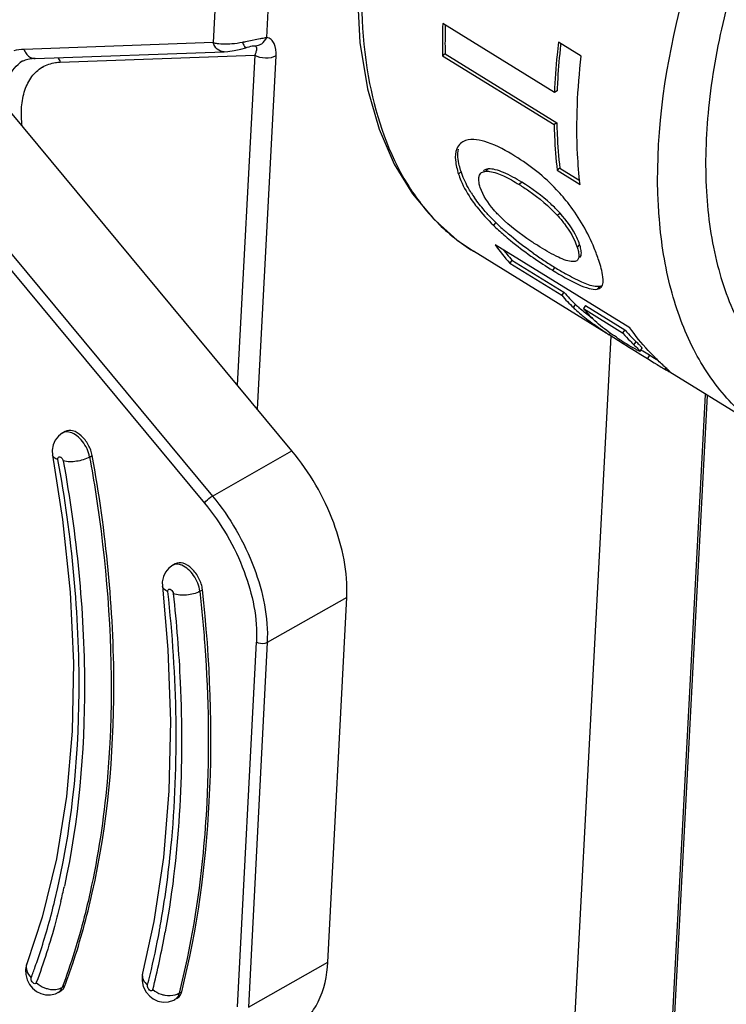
# Model space of a CAD drawing. Header units: millimetres. Extents: x 0 to 420, y 0 to 297.
# Tile 147 of 212: x 300.21 to 303.01, y 106.39 to 110.3. Entities that reach past the tile are written whole.
import ezdxf

# ---------------------------------------------------------------- set-up
doc = ezdxf.new("R2010")
doc.units = ezdxf.units.MM
doc.header["$LTSCALE"] = 23.1
doc.layers.get('0').update_dxf_attribs({"linetype": 'CONTINUOUS'})

msp = doc.modelspace()

# ---------------------------------------------------------------- linework, layer by layer
at = {"color": 7, "linetype": 'Continuous'}
for p, q in [((301.2913, 108.5898), (298.9412, 111.4203)), ((298.6257, 111.241), (300.9758, 108.4105)), ((298.8762, 110.8734), (300.9442, 108.3827)), ((301.0102, 110.8135), (300.9782, 110.2104)), ((301.1916, 110.2309), (301.2221, 110.8071)), ((302.3327, 110.0125), (301.8895, 110.2859)), ((300.9782, 110.2104), (300.2283, 110.1838)), ((301.1134, 110.2161), (301.1646, 110.2267)), ((301.1396, 110.1981), (301.1396, 110.1981)), ((302.4391, 110.1568), (302.3484, 110.2127)), ((300.2725, 110.1477), (301.0224, 110.1742)), ((300.3717, 110.1332), (301.1438, 110.1606)), ((301.0224, 110.1742), (301.0218, 110.1742)), ((301.1438, 110.1606), (301.0743, 108.8511)), ((301.1542, 108.7549), (301.2285, 110.158)), ((301.8988, 110.1654), (301.8883, 110.1585)), ((301.8883, 110.1585), (302.3315, 109.885)), ((301.8988, 110.1654), (302.342, 109.892)), ((302.3432, 110.0187), (302.3327, 110.0125)), ((302.342, 109.892), (302.3315, 109.885)), ((301.9621, 109.6987), (301.952, 109.6889)), ((302.0701, 109.7089), (302.0598, 109.6997)), ((302.3539, 109.7117), (302.3435, 109.7037)), ((302.3435, 109.7037), (302.4342, 109.6477)), ((302.3539, 109.7117), (302.4327, 109.663)), ((302.2028, 109.6563), (302.1925, 109.6473)), ((302.3552, 109.5329), (302.3449, 109.5237)), ((302.1, 109.4963), (302.0903, 109.4856)), ((302.6315, 109.0789), (302.0976, 109.4084)), ((302.4326, 109.4089), (302.4225, 109.3991)), ((302.5381, 109.0571), (302.0114, 109.3821)), ((302.164, 109.3467), (302.1551, 109.3348)), ((302.1551, 109.3348), (302.3614, 109.2075)), ((302.164, 109.3467), (302.3703, 109.2194)), ((302.3344, 109.318), (302.3249, 109.3069)), ((302.3703, 109.2194), (302.3614, 109.2075)), ((302.5115, 109.2424), (302.5018, 109.2316)), ((302.5165, 109.2435), (302.5115, 109.2424)), ((302.4076, 109.1588), (302.4163, 109.171)), ((302.4562, 109.1664), (302.4473, 109.1545)), ((302.4473, 109.1545), (302.6027, 109.0586)), ((302.4562, 109.1664), (302.6116, 109.0705)), ((302.5539, 109.0576), (302.5498, 109.0512)), ((302.6116, 109.0705), (302.6027, 109.0586)), ((302.6027, 109.0586), (302.6053, 109.0557)), ((302.5567, 109.0456), (302.3867, 105.8379)), ((302.6481, 109.0108), (302.6567, 109.0229)), ((302.6497, 108.9884), (302.6753, 108.9725)), ((302.6721, 108.985), (302.6806, 108.9974)), ((302.6722, 108.9854), (302.6721, 108.985)), ((302.6832, 108.9852), (302.6757, 108.9899)), ((302.7091, 108.9693), (302.6832, 108.9852)), ((302.6753, 108.9725), (302.7012, 108.9565)), ((302.7091, 108.9693), (302.7012, 108.9565)), ((302.7012, 108.9565), (302.7286, 108.9396)), ((302.7234, 108.9605), (302.7091, 108.9693)), ((302.7365, 108.9524), (302.7234, 108.9605)), ((302.7286, 108.9396), (302.7405, 108.9323)), ((302.7454, 108.9469), (302.7365, 108.9524)), ((302.7741, 108.9202), (302.7703, 108.9141)), ((303.186, 108.6573), (302.7899, 108.9018)), ((302.7863, 106.0641), (302.932, 108.8141)), ((302.7949, 106.0758), (302.9397, 108.8093)), ((300.3921, 108.6667), (300.3815, 108.6607)), ((300.9758, 108.4105), (301.2913, 108.5898)), ((300.3683, 108.5664), (300.3711, 108.5662)), ((300.3828, 108.5539), (300.384, 108.5498)), ((300.4886, 108.5652), (300.4992, 108.5712)), ((300.8283, 108.1412), (300.8177, 108.1353)), ((300.7773, 108.0531), (300.7772, 108.0532)), ((300.8054, 108.041), (300.8084, 108.0404)), ((300.8195, 108.0271), (300.8204, 108.0232)), ((300.926, 108.0323), (300.9365, 108.0383)), ((301.5084, 108.008), (301.1929, 107.8287)), ((301.4338, 106.5604), (301.5084, 108.008)), ((301.0759, 106.3824), (301.1505, 107.83)), ((301.1929, 107.8287), (301.1183, 106.3812)), ((300.3566, 106.9707), (300.3001, 106.7386)), ((300.3001, 106.7386), (300.2394, 106.554)), ((300.7432, 106.7221), (300.6985, 106.5165)), ((300.7901, 106.6878), (300.7883, 106.6792)), ((300.7901, 106.6878), (300.7885, 106.6791)), ((301.1183, 106.3812), (301.4338, 106.5604)), ((300.2394, 106.5541), (300.2394, 106.554)), ((300.3641, 106.4401), (300.3746, 106.4461)), ((300.3641, 106.4401), (300.3645, 106.4403)), ((300.3908, 106.4662), (300.3802, 106.46)), ((300.8438, 106.4369), (300.8543, 106.4429)), ((300.8259, 106.4113), (300.8364, 106.4173)), ((300.826, 106.4113), (300.8259, 106.4113))]:
    msp.add_line(p, q, dxfattribs=at)
for points in [[(303.0392, 113.2893), (302.8756, 113.1497), (302.6896, 112.9682), (302.513, 112.7712), (302.3471, 112.5606), (302.1931, 112.3386), (302.0523, 112.1072), (301.9262, 111.8686), (301.8159, 111.6249), (301.7227, 111.378), (301.6481, 111.1307), (301.5933, 110.8843), (301.5602, 110.6455), (301.5495, 110.4188), (301.5605, 110.2107), (301.5906, 110.0276), (301.637, 109.867), (301.6973, 109.7285), (301.7698, 109.6098), (301.8536, 109.5091), (301.9472, 109.4261), (302.0114, 109.3821)], [(301.0218, 110.1742), (301.0367, 110.1752), (301.0621, 110.1789), (301.0888, 110.1849), (301.1085, 110.1905)], [(301.1084, 110.1905), (301.114, 110.1922), (301.1213, 110.1943), (301.1277, 110.196), (301.1329, 110.1972), (301.1366, 110.1978), (301.1389, 110.1981), (301.1396, 110.1981)], [(300.3524, 108.6323), (300.3441, 108.6135), (300.3405, 108.5922), (300.3419, 108.5722)], [(300.3817, 108.6609), (300.3651, 108.6483), (300.3524, 108.6323)], [(300.3419, 108.5723), (300.3817, 108.3179), (300.4116, 108.0288), (300.4241, 107.7478), (300.419, 107.4767), (300.3964, 107.2172), (300.3566, 106.9707)], [(300.8181, 108.1355), (300.8025, 108.124), (300.7898, 108.1087)], [(300.7898, 108.1087), (300.7812, 108.0907), (300.777, 108.0702), (300.7772, 108.0532)], [(300.7772, 108.0532), (300.7991, 107.8009), (300.8093, 107.5162), (300.8033, 107.2406), (300.7812, 106.9755), (300.7432, 106.7221)], [(300.2394, 106.5541), (300.2383, 106.551), (300.2344, 106.5313), (300.2351, 106.5106), (300.2407, 106.4897), (300.2501, 106.4716), (300.2625, 106.4562), (300.2776, 106.4438), (300.2947, 106.4351), (300.3139, 106.4302), (300.3338, 106.4301), (300.353, 106.4348), (300.3646, 106.4403)], [(300.6984, 106.5164), (300.6968, 106.5075), (300.6965, 106.4854), (300.7017, 106.4634), (300.7131, 106.4411), (300.7269, 106.425), (300.7408, 106.4143), (300.7592, 106.4054), (300.7802, 106.4011), (300.802, 106.4024), (300.8224, 106.4094), (300.8262, 106.4114)]]:
    msp.add_lwpolyline(points, dxfattribs=at)
for centre, radius, start, end in [((304.1188, 110.2012), 2.2309, 177.8241, 181.0986), ((304.1654, 110.2063), 2.2671, 178.1459, 178.9123), ((304.0558, 110.208), 2.1574, 178.9003, 181.1306), ((301.022, 110.5971), 0.3916, 274.4989, 280.6773), ((300.0483, 115.5001), 5.3903, 281.1915, 281.3963), ((304.9992, 109.9061), 2.6586, 173.5012, 174.0016), ((304.8705, 109.9191), 2.5293, 173.9897, 177.0059), ((300.3114, 110.0039), 0.1602, 123.4335, 128.2111), ((300.3708, 109.9966), 0.1358, 120.557, 121.3542), ((304.6925, 109.9299), 2.351, 177.043, 177.8371), ((302.4224, 109.8771), 0.4955, 212.1304, 214.8557), ((302.6847, 110.096), 0.8375, 222.6783, 225.726), ((302.7965, 110.2108), 0.9978, 225.7284, 228.3233), ((304.6109, 109.6623), 1.8685, 184.5174, 184.6921), ((302.7997, 110.2125), 1.0157, 225.6982, 228.8426), ((302.8655, 110.2872), 1.1007, 228.2864, 228.8135), ((302.8033, 109.9002), 0.8601, 214.8782, 221.0971), ((302.8053, 109.906), 0.851, 217.4569, 219.0273), ((302.7906, 109.8941), 0.832, 219.0258, 221.137), ((303.179, 110.6956), 1.6158, 234.8264, 236.6397), ((303.1461, 110.6501), 1.5742, 234.8292, 235.2314), ((303.1991, 110.7274), 1.6679, 235.2491, 238.3886), ((303.2585, 110.8167), 1.7607, 236.6461, 238.3409), ((303.1018, 110.5583), 1.4585, 238.2529, 240.1521), ((302.9752, 109.7475), 0.803, 221.1246, 225.8843), ((302.97, 109.7388), 0.8079, 221.1246, 225.8843), ((302.7871, 109.554), 0.5332, 225.924, 228.121), ((303.058, 109.6878), 0.8108, 221.1294, 225.0693), ((303.7243, 110.8674), 2.1629, 236.4779, 237.1112), ((303.2256, 109.6068), 0.8152, 221.1394, 222.6829), ((304.4789, 112.0347), 3.5528, 237.1133, 237.5821), ((305.9418, 114.3426), 6.2854, 237.60374, 238.14144), ((303.3556, 110.2026), 1.3979, 236.2135, 237.2148), ((303.5077, 110.4398), 1.6797, 237.2328, 238.3368), ((303.2149, 109.5932), 0.8127, 221.4054, 224.2377), ((303.2143, 109.5964), 0.7998, 222.6809, 225.0256), ((303.2029, 109.5817), 0.7962, 224.2429, 225.8171), ((303.2064, 109.5885), 0.7887, 225.0295, 225.8185), ((300.3594, 106.6571), 3.2977, 45.689, 45.8418), ((309.9201, 120.7315), 13.8116, 238.11336, 238.23745), ((303.235, 109.9944), 1.1574, 238.2539, 239.3535), ((301.9431, 108.2791), 1.0308, 45.2661, 45.6964), ((305.6084, 113.6003), 5.4786, 238.4344, 238.6897), ((303.8312, 110.6806), 2.0605, 238.7209, 239.0126), ((300.8333, 108.1078), 0.0315, 114.9802, 119.343), ((297.3882, 107.514), 3.0704, 346.5627, 347.7218), ((297.3266, 107.3162), 3.4965, 346.6567, 349.5799), ((297.3273, 107.3051), 3.5173, 345.9459, 349.7471), ((297.1862, 107.3427), 3.6393, 349.5699, 349.8924), ((297.8764, 107.3843), 2.5403, 339.5856, 340.6442), ((297.5274, 107.2704), 3.2905, 345.896, 346.6263), ((300.3483, 106.5197), 0.0678, 284.2553, 289.4349), ((300.8103, 106.4391), 0.0319, 299.5243, 308.8045)]:
    msp.add_arc(centre, radius, start, end, dxfattribs=at)
for points, knots in [([(303.0542, 113.2721), (302.8921, 113.1411), (302.5836, 112.8395), (302.1915, 112.317), (301.8761, 111.7398), (301.6591, 111.1475), (301.5553, 110.579), (301.5713, 110.0707), (301.6956, 109.7078), (301.8601, 109.4939), (301.9591, 109.4144), (302.0114, 109.3821)], [0, 0, 0, 0, 0.139594, 0.287341, 0.436074, 0.578461, 0.708096, 0.82073, 0.915961, 0.958803, 1, 1, 1, 1]), ([(302.7482, 109.5151), (302.7279, 109.7726), (302.794, 110.3359), (303.101, 111.1553), (303.586, 111.9293), (304.0115, 112.3739), (304.2431, 112.5589)], [0, 0, 0, 0, 0.221509, 0.477603, 0.745773, 1, 1, 1, 1]), ([(304.2594, 112.3414), (304.0565, 112.171), (303.6841, 111.7696), (303.2583, 111.079), (303.0238, 110.4523), (302.937, 109.9623), (302.9258, 109.6306), (302.9672, 109.3336), (303.0613, 109.0801), (303.208, 108.8792), (303.4039, 108.7416), (303.6387, 108.6756), (303.9005, 108.6812), (304.18, 108.7549), (304.3633, 108.842), (304.4561, 108.8945)], [0, 0, 0, 0, 0.15156, 0.310228, 0.461758, 0.53095, 0.594145, 0.650865, 0.701445, 0.747303, 0.791007, 0.835781, 0.884508, 0.939024, 1, 1, 1, 1]), ([(301.1629, 110.2016), (301.1658, 110.2029), (301.1779, 110.2098), (301.187, 110.2214), (301.1916, 110.2309)], [0, 0, 0, 0, 0.234711, 1, 1, 1, 1]), ([(301.1646, 110.2267), (301.1671, 110.2271), (301.176, 110.2288), (301.185, 110.2302), (301.1916, 110.2309)], [0, 0, 0, 0, 0.275746, 1, 1, 1, 1]), ([(301.2285, 110.158), (301.2294, 110.1743), (301.2274, 110.1987), (301.2101, 110.2235), (301.1978, 110.2296), (301.1916, 110.2309)], [0, 0, 0, 0, 0.555772, 0.783143, 1, 1, 1, 1]), ([(300.9782, 110.2104), (300.9836, 110.2092), (301.0082, 110.2051), (301.0333, 110.2052), (301.0527, 110.2067)], [0, 0, 0, 0, 0.220568, 1, 1, 1, 1]), ([(301.0218, 110.1742), (301.0123, 110.174), (300.9922, 110.1826), (300.9816, 110.2006), (300.9782, 110.2104)], [0, 0, 0, 0, 0.478716, 1, 1, 1, 1]), ([(301.0945, 110.2123), (301.097, 110.2066), (301.1001, 110.2006), (301.106, 110.1898), (301.1084, 110.1905)], [0, 0, 0, 0, 0.713849, 1, 1, 1, 1]), ([(301.1444, 110.1977), (301.1461, 110.1971), (301.1505, 110.1936), (301.1511, 110.1827), (301.1491, 110.1749), (301.1475, 110.1702)], [0, 0, 0, 0, 0.180187, 0.513551, 1, 1, 1, 1]), ([(302.3484, 110.2127), (302.3464, 110.1958), (302.3392, 110.1292), (302.3345, 110.0624), (302.3327, 110.0125)], [0, 0, 0, 0, 0.254752, 1, 1, 1, 1]), ([(300.2283, 110.1838), (300.2298, 110.1794), (300.2367, 110.1641), (300.2511, 110.1514), (300.2629, 110.1486)], [0, 0, 0, 0, 0.276649, 1, 1, 1, 1]), ([(301.2285, 110.158), (301.216, 110.1509), (301.1858, 110.1459), (301.1563, 110.1529), (301.1438, 110.1606)], [0, 0, 0, 0, 0.49504, 1, 1, 1, 1]), ([(302.4342, 109.6477), (302.4296, 109.6876), (302.4159, 109.8571), (302.4239, 110.0279), (302.4391, 110.1568)], [0, 0, 0, 0, 0.236391, 1, 1, 1, 1]), ([(300.1366, 109.9802), (300.1408, 110.0104), (300.1557, 110.0664), (300.1915, 110.1134), (300.2123, 110.1297)], [0, 0, 0, 0, 0.535138, 1, 1, 1, 1]), ([(300.2725, 110.1477), (300.2668, 110.1475), (300.2456, 110.1456), (300.2248, 110.1389), (300.2113, 110.1312)], [0, 0, 0, 0, 0.26972, 1, 1, 1, 1]), ([(300.221, 109.8786), (300.218, 109.904), (300.2162, 109.9525), (300.2285, 110.0203), (300.2558, 110.076), (300.2845, 110.103), (300.3001, 110.1125)], [0, 0, 0, 0, 0.295229, 0.557469, 0.788844, 1, 1, 1, 1]), ([(300.3017, 110.1135), (300.3173, 110.1227), (300.3411, 110.1308), (300.3654, 110.133), (300.3717, 110.1332)], [0, 0, 0, 0, 0.741226, 1, 1, 1, 1]), ([(302.3315, 109.885), (302.3318, 109.8695), (302.3337, 109.809), (302.3383, 109.7485), (302.3435, 109.7037)], [0, 0, 0, 0, 0.255511, 1, 1, 1, 1]), ([(302.342, 109.892), (302.3423, 109.8766), (302.3442, 109.8164), (302.3488, 109.7562), (302.3539, 109.7117)], [0, 0, 0, 0, 0.255511, 1, 1, 1, 1]), ([(301.9602, 109.8107), (301.9536, 109.805), (301.9396, 109.7841), (301.9379, 109.7397), (301.9462, 109.7067), (301.952, 109.6889)], [0, 0, 0, 0, 0.204509, 0.562064, 1, 1, 1, 1]), ([(302.1758, 109.7601), (302.1415, 109.7813), (302.0817, 109.8144), (302.0076, 109.8308), (301.9797, 109.8216)], [0, 0, 0, 0, 0.577871, 1, 1, 1, 1]), ([(301.9621, 109.6987), (301.9595, 109.7068), (301.9512, 109.7355), (301.9472, 109.7669), (301.9522, 109.788)], [0, 0, 0, 0, 0.281641, 1, 1, 1, 1]), ([(302.3912, 109.5678), (302.3755, 109.5883), (302.313, 109.6621), (302.236, 109.723), (302.1758, 109.7601)], [0, 0, 0, 0, 0.26693, 1, 1, 1, 1]), ([(301.952, 109.6889), (301.9549, 109.6804), (301.9688, 109.6429), (301.9889, 109.6079), (302.0066, 109.5826)], [0, 0, 0, 0, 0.225837, 1, 1, 1, 1]), ([(302.0028, 109.6136), (301.9982, 109.6208), (301.9822, 109.648), (301.9693, 109.6769), (301.9621, 109.6987)], [0, 0, 0, 0, 0.271582, 1, 1, 1, 1]), ([(302.0383, 109.6357), (302.0364, 109.6415), (302.0312, 109.6593), (302.0312, 109.6833), (302.0409, 109.6922)], [0, 0, 0, 0, 0.317672, 1, 1, 1, 1]), ([(302.0409, 109.6922), (302.0446, 109.6956), (302.0512, 109.6985), (302.058, 109.6995), (302.0598, 109.6997)], [0, 0, 0, 0, 0.726477, 1, 1, 1, 1]), ([(302.0701, 109.7089), (302.0682, 109.7088), (302.0614, 109.7077), (302.0547, 109.7048), (302.051, 109.7015)], [0, 0, 0, 0, 0.273934, 1, 1, 1, 1]), ([(302.2028, 109.6563), (302.1797, 109.6706), (302.1458, 109.69), (302.1006, 109.7066), (302.0794, 109.7098), (302.0701, 109.7089)], [0, 0, 0, 0, 0.565148, 0.805477, 1, 1, 1, 1]), ([(302.0753, 109.6993), (302.0945, 109.6969), (302.1353, 109.6808), (302.1725, 109.6597), (302.1925, 109.6473)], [0, 0, 0, 0, 0.451953, 1, 1, 1, 1]), ([(302.1925, 109.6473), (302.2055, 109.6393), (302.2604, 109.6037), (302.3112, 109.5611), (302.3449, 109.5237)], [0, 0, 0, 0, 0.231536, 1, 1, 1, 1]), ([(302.3552, 109.5329), (302.3434, 109.546), (302.2971, 109.5924), (302.2436, 109.6312), (302.2028, 109.6563)], [0, 0, 0, 0, 0.268279, 1, 1, 1, 1]), ([(302.1207, 109.5164), (302.1106, 109.5262), (302.0772, 109.5613), (302.0491, 109.6029), (302.0383, 109.6357)], [0, 0, 0, 0, 0.289262, 1, 1, 1, 1]), ([(302.0066, 109.5826), (302.0123, 109.5744), (302.0378, 109.54), (302.0669, 109.5085), (302.0903, 109.4856)], [0, 0, 0, 0, 0.23404, 1, 1, 1, 1]), ([(302.069, 109.5283), (302.064, 109.5337), (302.0452, 109.5547), (302.0277, 109.5769), (302.0158, 109.5939)], [0, 0, 0, 0, 0.261872, 1, 1, 1, 1]), ([(302.5086, 109.3455), (302.5032, 109.362), (302.4743, 109.4409), (302.4317, 109.5149), (302.3912, 109.5678)], [0, 0, 0, 0, 0.20697, 1, 1, 1, 1]), ([(302.4326, 109.4089), (302.4295, 109.4184), (302.411, 109.4639), (302.3813, 109.5041), (302.3552, 109.5329)], [0, 0, 0, 0, 0.204586, 1, 1, 1, 1]), ([(302.2765, 109.3986), (302.2637, 109.4065), (302.2088, 109.4416), (302.1565, 109.4814), (302.1207, 109.5164)], [0, 0, 0, 0, 0.231002, 1, 1, 1, 1]), ([(302.3449, 109.5237), (302.3543, 109.5133), (302.3858, 109.4757), (302.4115, 109.4325), (302.4225, 109.3991)], [0, 0, 0, 0, 0.285644, 1, 1, 1, 1]), ([(303.186, 108.6574), (303.1233, 108.696), (303.0058, 108.7955), (302.8733, 108.9944), (302.7845, 109.2376), (302.7564, 109.4156), (302.7487, 109.5094)], [0, 0, 0, 0, 0.222795, 0.458052, 0.715311, 1, 1, 1, 1]), ([(302.1313, 109.4478), (302.1401, 109.44), (302.175, 109.4104), (302.2115, 109.3829), (302.2393, 109.3633)], [0, 0, 0, 0, 0.257021, 1, 1, 1, 1]), ([(302.2482, 109.3748), (302.2392, 109.3811), (302.2023, 109.4077), (302.1666, 109.4361), (302.1407, 109.4588)], [0, 0, 0, 0, 0.24186, 1, 1, 1, 1]), ([(302.4056, 109.3411), (302.3968, 109.3411), (302.3769, 109.346), (302.3332, 109.3646), (302.2997, 109.3842), (302.2765, 109.3986)], [0, 0, 0, 0, 0.185437, 0.424183, 1, 1, 1, 1]), ([(302.4275, 109.381), (302.4283, 109.3774), (302.4302, 109.3663), (302.4292, 109.3527), (302.4236, 109.3471)], [0, 0, 0, 0, 0.31884, 1, 1, 1, 1]), ([(302.4382, 109.3653), (302.4387, 109.3671), (302.4402, 109.3756), (302.439, 109.3843), (302.4376, 109.3909)], [0, 0, 0, 0, 0.210017, 1, 1, 1, 1]), ([(302.4236, 109.3471), (302.4204, 109.3438), (302.4138, 109.3414), (302.4074, 109.3411), (302.4056, 109.3411)], [0, 0, 0, 0, 0.713954, 1, 1, 1, 1]), ([(302.5177, 109.2396), (302.527, 109.2497), (302.5261, 109.2917), (302.5156, 109.3242), (302.5086, 109.3455)], [0, 0, 0, 0, 0.381217, 1, 1, 1, 1]), ([(302.3249, 109.3069), (302.3583, 109.2863), (302.4053, 109.2586), (302.4652, 109.2345), (302.4913, 109.2299), (302.5018, 109.2316)], [0, 0, 0, 0, 0.605287, 0.836542, 1, 1, 1, 1]), ([(302.4942, 109.2425), (302.4759, 109.2449), (302.4351, 109.2609), (302.3973, 109.281), (302.3759, 109.2932)], [0, 0, 0, 0, 0.427842, 1, 1, 1, 1]), ([(302.5115, 109.2424), (302.5102, 109.2422), (302.5044, 109.2415), (302.4986, 109.2419), (302.4942, 109.2425)], [0, 0, 0, 0, 0.226868, 1, 1, 1, 1]), ([(302.4076, 109.1588), (302.41, 109.1566), (302.42, 109.147), (302.4304, 109.1379), (302.4385, 109.1311)], [0, 0, 0, 0, 0.237682, 1, 1, 1, 1]), ([(302.4868, 109.1123), (302.4815, 109.1162), (302.4625, 109.1305), (302.4441, 109.1455), (302.4312, 109.1571)], [0, 0, 0, 0, 0.275018, 1, 1, 1, 1]), ([(302.4385, 109.1311), (302.4411, 109.1289), (302.4523, 109.1197), (302.4638, 109.1108), (302.4727, 109.1041)], [0, 0, 0, 0, 0.235837, 1, 1, 1, 1]), ([(302.4727, 109.1041), (302.477, 109.101), (302.4957, 109.0873), (302.5149, 109.0742), (302.5298, 109.0643)], [0, 0, 0, 0, 0.228321, 1, 1, 1, 1]), ([(302.5782, 109.0408), (302.5681, 109.0476), (302.5357, 109.07), (302.5046, 109.0946), (302.4854, 109.1138)], [0, 0, 0, 0, 0.310546, 1, 1, 1, 1]), ([(302.7306, 108.9612), (302.7216, 108.9701), (302.6859, 109.007), (302.6537, 109.0472), (302.6315, 109.0789)], [0, 0, 0, 0, 0.24646, 1, 1, 1, 1]), ([(302.6693, 108.9855), (302.6677, 108.9862), (302.6595, 108.9902), (302.6515, 108.9948), (302.645, 108.9987)], [0, 0, 0, 0, 0.179308, 1, 1, 1, 1]), ([(302.6481, 109.0108), (302.6534, 109.0056), (302.661, 108.9986), (302.6685, 108.9901), (302.672, 108.9869), (302.6722, 108.9854)], [0, 0, 0, 0, 0.633779, 0.86933, 1, 1, 1, 1]), ([(302.6805, 108.9974), (302.6809, 108.9979), (302.6792, 109.0001), (302.6758, 109.0042), (302.6715, 109.0084), (302.6685, 109.0114)], [0, 0, 0, 0, 0.102366, 0.327239, 1, 1, 1, 1]), ([(302.6721, 108.985), (302.6719, 108.9848), (302.6707, 108.9849), (302.6699, 108.9853), (302.6693, 108.9855)], [0, 0, 0, 0, 0.295024, 1, 1, 1, 1]), ([(302.7901, 108.905), (302.7876, 108.9082), (302.7794, 108.915), (302.7596, 108.9336), (302.7425, 108.9495), (302.7306, 108.9612)], [0, 0, 0, 0, 0.146857, 0.387489, 1, 1, 1, 1]), ([(302.7703, 108.9141), (302.7733, 108.9124), (302.7782, 108.9095), (302.7849, 108.9056), (302.7881, 108.9041), (302.7906, 108.9029), (302.7909, 108.9034)], [0, 0, 0, 0, 0.443221, 0.755248, 0.936103, 1, 1, 1, 1]), ([(302.7909, 108.9034), (302.791, 108.9035), (302.7907, 108.9042), (302.7903, 108.9047), (302.7901, 108.905)], [0, 0, 0, 0, 0.324755, 1, 1, 1, 1]), ([(300.4992, 108.5712), (300.4965, 108.5862), (300.4852, 108.6154), (300.4582, 108.65), (300.4259, 108.6722), (300.4006, 108.6715), (300.3921, 108.6667)], [0, 0, 0, 0, 0.286929, 0.573963, 0.815903, 1, 1, 1, 1]), ([(300.4887, 108.5652), (300.4846, 108.5877), (300.4657, 108.6275), (300.431, 108.6579), (300.4116, 108.6633)], [0, 0, 0, 0, 0.531485, 1, 1, 1, 1]), ([(301.5084, 108.008), (301.5136, 108.1079), (301.4688, 108.3201), (301.3616, 108.505), (301.2913, 108.5898)], [0, 0, 0, 0, 0.476067, 1, 1, 1, 1]), ([(300.3631, 108.5556), (300.3603, 108.5564), (300.3518, 108.5593), (300.3431, 108.566), (300.3419, 108.5722)], [0, 0, 0, 0, 0.320484, 1, 1, 1, 1]), ([(300.3509, 106.8061), (300.4163, 107.075), (300.4767, 107.6643), (300.4181, 108.251), (300.3631, 108.5556)], [0, 0, 0, 0, 0.471988, 1, 1, 1, 1]), ([(300.3631, 108.5556), (300.3627, 108.5581), (300.3623, 108.5629), (300.3664, 108.5662), (300.3683, 108.5664)], [0, 0, 0, 0, 0.572998, 1, 1, 1, 1]), ([(300.3711, 108.5662), (300.3723, 108.5658), (300.3776, 108.5632), (300.3812, 108.5581), (300.3828, 108.5539)], [0, 0, 0, 0, 0.216959, 1, 1, 1, 1]), ([(300.4886, 108.5652), (300.4727, 108.5561), (300.4376, 108.5463), (300.4008, 108.5452), (300.384, 108.5498)], [0, 0, 0, 0, 0.513179, 1, 1, 1, 1]), ([(300.384, 108.5498), (300.4368, 108.2568), (300.4952, 107.6914), (300.4453, 107.1228), (300.3884, 106.8611)], [0, 0, 0, 0, 0.526417, 1, 1, 1, 1]), ([(300.4886, 108.5652), (300.5063, 108.4675), (300.5641, 108.092), (300.5832, 107.7099), (300.5688, 107.4296)], [0, 0, 0, 0, 0.261435, 1, 1, 1, 1]), ([(300.4993, 106.8349), (300.5595, 107.1034), (300.6131, 107.688), (300.5535, 108.2696), (300.4992, 108.5712)], [0, 0, 0, 0, 0.473161, 1, 1, 1, 1]), ([(300.9442, 108.3827), (300.9459, 108.3852), (300.9551, 108.3959), (300.9661, 108.4051), (300.9758, 108.4105)], [0, 0, 0, 0, 0.213008, 1, 1, 1, 1]), ([(300.9758, 108.4105), (301.0461, 108.3258), (301.1533, 108.1409), (301.1981, 107.9287), (301.1929, 107.8287)], [0, 0, 0, 0, 0.523933, 1, 1, 1, 1]), ([(300.9442, 108.3827), (301.0111, 108.3022), (301.1129, 108.1265), (301.1554, 107.9249), (301.1505, 107.83)], [0, 0, 0, 0, 0.523933, 1, 1, 1, 1]), ([(300.8538, 108.1359), (300.8508, 108.1371), (300.8399, 108.1404), (300.8275, 108.1399), (300.82, 108.1364)], [0, 0, 0, 0, 0.279021, 1, 1, 1, 1]), ([(300.9365, 108.0383), (300.9348, 108.0539), (300.9245, 108.0848), (300.8974, 108.1219), (300.8642, 108.1463), (300.8373, 108.1463), (300.8283, 108.1413)], [0, 0, 0, 0, 0.281476, 0.570254, 0.815383, 1, 1, 1, 1]), ([(300.926, 108.0323), (300.9235, 108.0547), (300.9061, 108.0961), (300.8732, 108.1283), (300.8538, 108.1359)], [0, 0, 0, 0, 0.519723, 1, 1, 1, 1]), ([(300.7992, 108.0315), (300.7962, 108.0326), (300.7868, 108.037), (300.7781, 108.0459), (300.7773, 108.0531)], [0, 0, 0, 0, 0.309763, 1, 1, 1, 1]), ([(300.7992, 108.0315), (300.799, 108.0338), (300.799, 108.0386), (300.8035, 108.041), (300.8054, 108.041)], [0, 0, 0, 0, 0.561652, 1, 1, 1, 1]), ([(300.769, 106.704), (300.7874, 106.8069), (300.8464, 107.2467), (300.8362, 107.6945), (300.7992, 108.0315)], [0, 0, 0, 0, 0.235635, 1, 1, 1, 1]), ([(300.8204, 108.0232), (300.8333, 107.9058), (300.8685, 107.4613), (300.8478, 107.0107), (300.7901, 106.6878)], [0, 0, 0, 0, 0.264695, 1, 1, 1, 1]), ([(300.926, 108.0323), (300.9101, 108.0233), (300.8742, 108.0146), (300.8369, 108.0167), (300.8204, 108.0232)], [0, 0, 0, 0, 0.507431, 1, 1, 1, 1]), ([(300.8543, 106.4429), (300.9163, 106.6897), (300.9879, 107.2234), (300.967, 107.7599), (300.9365, 108.0383)], [0, 0, 0, 0, 0.476106, 1, 1, 1, 1]), ([(300.926, 108.0323), (300.9339, 107.9604), (300.9593, 107.6812), (300.9639, 107.4), (300.9532, 107.1924)], [0, 0, 0, 0, 0.258198, 1, 1, 1, 1]), ([(301.1929, 107.8287), (301.1899, 107.827), (301.1761, 107.8224), (301.1599, 107.8242), (301.1505, 107.83)], [0, 0, 0, 0, 0.238098, 1, 1, 1, 1]), ([(300.5688, 107.4296), (300.5662, 107.3783), (300.5521, 107.1797), (300.5227, 106.9822), (300.4908, 106.8381)], [0, 0, 0, 0, 0.258384, 1, 1, 1, 1]), ([(300.9532, 107.1924), (300.9498, 107.1263), (300.9312, 106.8723), (300.8897, 106.6197), (300.8438, 106.4369)], [0, 0, 0, 0, 0.259766, 1, 1, 1, 1]), ([(300.4908, 106.8381), (300.4835, 106.8052), (300.4531, 106.6774), (300.4142, 106.5515), (300.3802, 106.4599)], [0, 0, 0, 0, 0.256257, 1, 1, 1, 1]), ([(300.3908, 106.4662), (300.4017, 106.4956), (300.4442, 106.6165), (300.4781, 106.7404), (300.4993, 106.8349)], [0, 0, 0, 0, 0.244103, 1, 1, 1, 1]), ([(300.2731, 106.5423), (300.2805, 106.5636), (300.3098, 106.6505), (300.3346, 106.7389), (300.3509, 106.8061)], [0, 0, 0, 0, 0.245658, 1, 1, 1, 1]), ([(300.3746, 106.8005), (300.3679, 106.7727), (300.3403, 106.664), (300.3064, 106.557), (300.2772, 106.4787)], [0, 0, 0, 0, 0.25544, 1, 1, 1, 1]), ([(301.3035, 106.3026), (301.3227, 106.3136), (301.3591, 106.3428), (301.4149, 106.4271), (301.431, 106.5063), (301.4338, 106.5604)], [0, 0, 0, 0, 0.222134, 0.457827, 1, 1, 1, 1]), ([(300.2394, 106.554), (300.2361, 106.5452), (300.2368, 106.5231), (300.2492, 106.5058), (300.2571, 106.4982)], [0, 0, 0, 0, 0.460867, 1, 1, 1, 1]), ([(300.6985, 106.5164), (300.6965, 106.5084), (300.6992, 106.4891), (300.7112, 106.4748), (300.7187, 106.4685)], [0, 0, 0, 0, 0.458331, 1, 1, 1, 1]), ([(300.2636, 106.4787), (300.2597, 106.4826), (300.2558, 106.4896), (300.2567, 106.4968), (300.2571, 106.4982)], [0, 0, 0, 0, 0.785439, 1, 1, 1, 1]), ([(300.2772, 106.4787), (300.2764, 106.4766), (300.2709, 106.4726), (300.2659, 106.4767), (300.2636, 106.4787)], [0, 0, 0, 0, 0.4277, 1, 1, 1, 1]), ([(300.3096, 106.4584), (300.3142, 106.4566), (300.332, 106.451), (300.3517, 106.4505), (300.365, 106.4539)], [0, 0, 0, 0, 0.262053, 1, 1, 1, 1]), ([(300.7264, 106.4492), (300.7222, 106.4528), (300.7181, 106.4598), (300.7184, 106.467), (300.7187, 106.4685)], [0, 0, 0, 0, 0.778142, 1, 1, 1, 1]), ([(300.7394, 106.451), (300.7388, 106.4487), (300.7341, 106.4438), (300.7287, 106.4474), (300.7264, 106.4492)], [0, 0, 0, 0, 0.444537, 1, 1, 1, 1]), ([(300.7725, 106.433), (300.7771, 106.4315), (300.7954, 106.4268), (300.8151, 106.4271), (300.8286, 106.4308)], [0, 0, 0, 0, 0.260125, 1, 1, 1, 1]), ([(300.8438, 106.4369), (300.8432, 106.4346), (300.8405, 106.4261), (300.8353, 106.4183), (300.8303, 106.4142)], [0, 0, 0, 0, 0.272479, 1, 1, 1, 1])]:
    msp.add_open_spline(points, degree=3, knots=knots, dxfattribs=at)
for points in [[(301.1396, 110.1981), (301.1412, 110.1982), (301.1429, 110.1982), (301.1444, 110.1977)], [(301.1444, 110.1977), (301.1507, 110.1976), (301.1571, 110.1991), (301.1629, 110.2016)], [(300.2283, 110.1838), (300.2146, 110.1833), (300.2008, 110.1815), (300.1874, 110.1783)], [(301.1475, 110.1702), (301.1464, 110.167), (301.1452, 110.1637), (301.1438, 110.1606)], [(300.2629, 110.1486), (300.266, 110.1479), (300.2693, 110.1475), (300.2725, 110.1477)], [(300.3624, 110.151), (300.3664, 110.1456), (300.3695, 110.1395), (300.3717, 110.1332)], [(301.9797, 109.8216), (301.9726, 109.8192), (301.9658, 109.8156), (301.9602, 109.8107)], [(302.0598, 109.6997), (302.0649, 109.7002), (302.0701, 109.7), (302.0753, 109.6993)], [(302.4376, 109.3909), (302.4363, 109.397), (302.4345, 109.403), (302.4326, 109.4089)], [(302.4225, 109.3991), (302.4245, 109.3932), (302.4262, 109.3872), (302.4275, 109.381)], [(302.4337, 109.3574), (302.4358, 109.3596), (302.4373, 109.3624), (302.4382, 109.3653)], [(302.5018, 109.2316), (302.5076, 109.2326), (302.5136, 109.2353), (302.5177, 109.2396)], [(300.4116, 108.6633), (300.4043, 108.6654), (300.3962, 108.6658), (300.3889, 108.6638)], [(300.3889, 108.6638), (300.3864, 108.663), (300.3839, 108.662), (300.3816, 108.6607)], [(300.8084, 108.0404), (300.8137, 108.0382), (300.8177, 108.0326), (300.8195, 108.0271)], [(300.2772, 106.4787), (300.2864, 106.4699), (300.2977, 106.463), (300.3096, 106.4584)], [(300.3645, 106.4403), (300.3695, 106.4433), (300.3737, 106.4477), (300.3766, 106.4526)], [(300.3709, 106.4557), (300.3741, 106.4568), (300.3772, 106.4582), (300.3802, 106.4599)], [(300.3746, 106.4461), (300.3783, 106.4482), (300.3817, 106.4512), (300.3844, 106.4545)], [(300.3766, 106.4526), (300.3781, 106.4549), (300.3792, 106.4574), (300.3802, 106.46)], [(300.3844, 106.4545), (300.3871, 106.458), (300.3893, 106.4621), (300.3908, 106.4662)], [(300.7394, 106.451), (300.749, 106.4428), (300.7606, 106.4369), (300.7725, 106.433)], [(300.8491, 106.43), (300.8514, 106.434), (300.8532, 106.4384), (300.8543, 106.4429)], [(300.8286, 106.4308), (300.8339, 106.4322), (300.839, 106.4342), (300.8438, 106.4369)], [(300.8363, 106.4173), (300.8415, 106.4202), (300.846, 106.4248), (300.8491, 106.43)]]:
    msp.add_open_spline(points, degree=3, dxfattribs=at)

doc.saveas('drawing.dxf')
